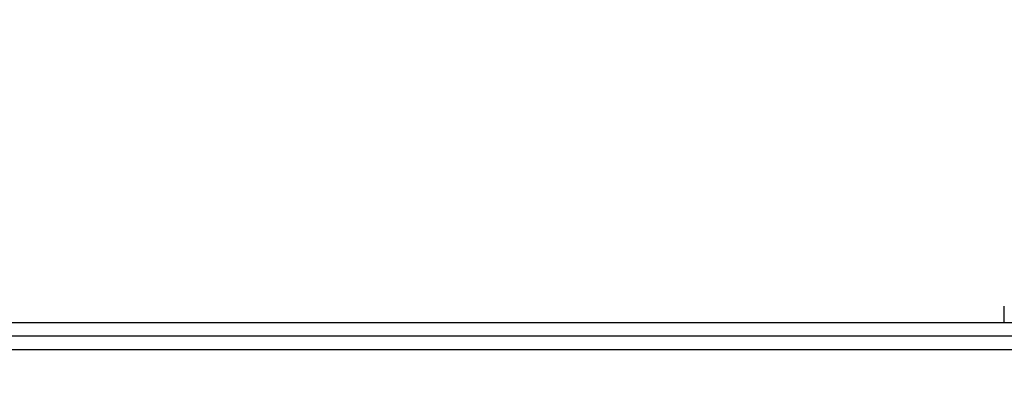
# Model space of a CAD drawing. Header units: millimetres. Extents: x 0 to 1524, y 0 to 1016.
# Tile 113 of 256: x 552 to 611, y 424 to 446. Entities that reach past the tile are written whole.
import ezdxf

# ---------------------------------------------------------------- set-up
doc = ezdxf.new("R2010")
doc.units = ezdxf.units.MM
doc.header["$LTSCALE"] = 83.82
doc.layers.get('0').update_dxf_attribs({"linetype": 'CONTINUOUS'})
doc.layers.add('02___PRT_ALL_AXES', color=7, linetype='CONTINUOUS')
doc.styles.get("Standard").update_dxf_attribs({"font": 'txt', "width": 0.8})
doc.dimstyles.new('DIMSTYLE_1', dxfattribs={"dimtxt": 15, "dimasz": 12, "dimexe": 0.18, "dimexo": 0.0625, "dimgap": 0.09, "dimtad": 1, "dimzin": 0, "dimdsep": 46, "dimtxsty": 'STANDARD', "dimblk": 'CLOSED', "dimblk1": 'CLOSED', "dimblk2": 'CLOSED', "dimcen": 0.09, "dimadec": 0, "dimazin": 0, "dimtp": 0.01, "dimtm": 0.01, "dimtfac": 1, "dimtofl": 0, "dimtmove": 0, "dimatfit": 3, "dimldrblk": 'CLOSED', "dimfxl": 1, "dimtolj": 1, "dimtzin": 0, "dimarcsym": 0})

# ---------------------------------------------------------------- blocks, each defined once
blk = doc.blocks.new('_CLOSED')
at = {"color": 0, "linetype": 'BYBLOCK'}
for p, q in [((0, 0), (-1, 0.2083)), ((-1, 0.2083), (-1, -0.2083)), ((-1, -0.2083), (0, 0)), ((-1, 0), (0, 0))]:
    blk.add_line(p, q, dxfattribs=at)
blk = doc.blocks.new('*D2')
at = {"color": 2, "linetype": 'CONTINUOUS'}
for p, q in [((519.094, 424.207), (519.094, 511.235)), ((1001.694, 424.207), (1001.694, 511.235)), ((519.094, 510.235), (760.394, 510.235)), ((1001.694, 510.235), (760.394, 510.235))]:
    blk.add_line(p, q, dxfattribs=at)
at = {"color": 2, "linetype": 'CONTINUOUS', "xscale": 12, "yscale": 12, "zscale": 12, "rotation": 180}
blk.add_blockref('_CLOSED', (519.094, 510.235), dxfattribs=at)
at = {"color": 2, "linetype": 'CONTINUOUS', "xscale": 12, "yscale": 12, "zscale": 12}
blk.add_blockref('_CLOSED', (1001.694, 510.235), dxfattribs=at)

msp = doc.modelspace()

# ---------------------------------------------------------------- linework, layer by layer
at = {"color": 7, "linetype": 'CONTINUOUS'}
for p, q in [((975.394, 428.207), (545.394, 428.207)), ((974.394, 427.407), (546.394, 427.407)), ((546.394, 426.607), (974.394, 426.607))]:
    msp.add_line(p, q, dxfattribs=at)
at = {"layer": '02___PRT_ALL_AXES', "color": 7, "linetype": 'CONTINUOUS'}
msp.add_line((611.094, 428.207), (611.094, 429.207), dxfattribs=at)

# ---------------------------------------------------------------- dimensions: what is measured, and where the dimension line sits
at = {"color": 2, "linetype": 'CONTINUOUS'}
dim = msp.add_linear_dim(base=(1001.694, 510.235), p1=(519.094, 424.207), p2=(1001.694, 424.207), dimstyle='DIMSTYLE_1', dxfattribs=at)
dim.commit()
dim.dimension.update_dxf_attribs({"geometry": '*D2', "text_midpoint": (724.394, 513.985), "dimtype": 160})

doc.saveas('drawing.dxf')
